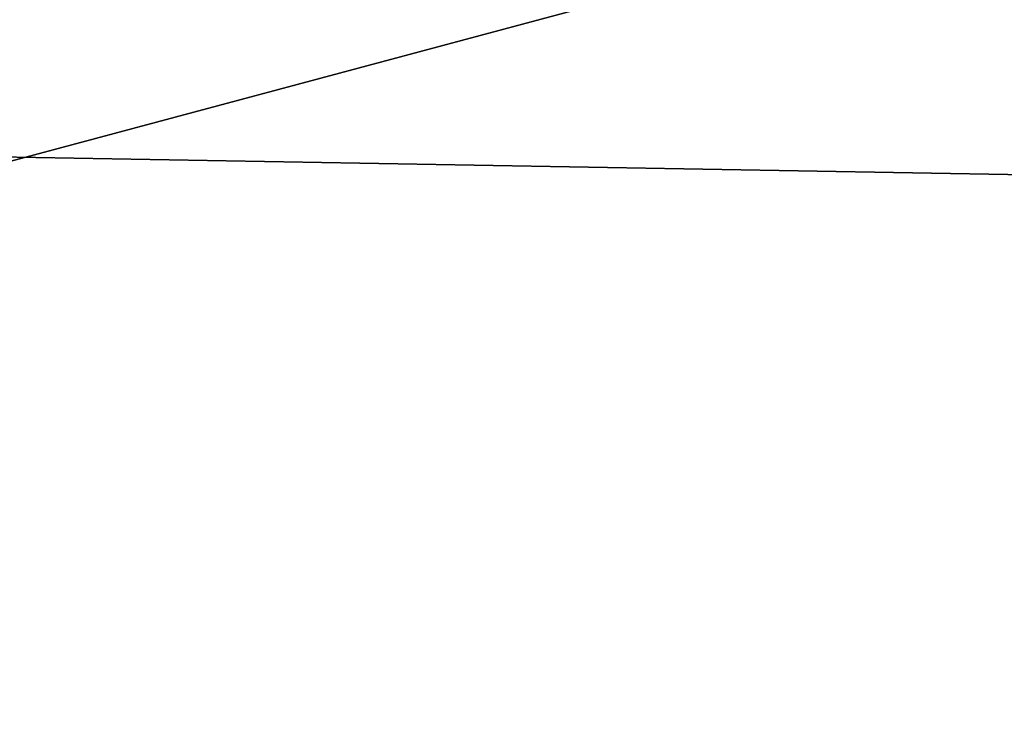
# Model space of a CAD drawing. Extents: x -250 to 250, y -426 to 356.
# Tile 162 of 256: x -3.441 to -3.037, y -240.289 to -240.006. Entities that reach past the tile are written whole.
import ezdxf

# ---------------------------------------------------------------- set-up
doc = ezdxf.new("R2010")
doc.units = 0
doc.header["$LTSCALE"] = 41.718519
for name, color, linetype in [('1626', 7, 'CONTINUOUS'), ('1627', 7, 'CONTINUOUS'), ('1647', 7, 'CONTINUOUS'), ('2511', 7, 'CONTINUOUS'), ('7', 7, 'CONTINUOUS')]:
    doc.layers.add(name, color=color, linetype=linetype)

msp = doc.modelspace()

# ---------------------------------------------------------------- linework, layer by layer
at = {"layer": '1626', "color": 7, "linetype": 'CONTINUOUS'}
msp.add_3dface([(-4.24643, -238.5533, -68.65), (0, -239.14168, -68.65), (-4.54687, -240.3587, -68.65), (-4.24643, -238.5533, -68.65)], dxfattribs=at)
at = {"layer": '1627', "color": 7, "linetype": 'CONTINUOUS'}
for points in [[(5.38093, -240.21598, -15.65), (0, -238.5, -15.65), (-5.09721, -240.03317, -15.65), (5.38093, -240.21598, -15.65)], [(-5.09721, -240.03317, -15.65), (-9.02198, -243.78393, -15.65), (0, -241.4, -15.65), (-5.09721, -240.03317, -15.65)], [(5.38093, -240.21598, -15.65), (-5.09721, -240.03317, -15.65), (0, -241.4, -15.65), (5.38093, -240.21598, -15.65)]]:
    msp.add_3dface(points, dxfattribs=at)
at = {"layer": '1647', "color": 7, "linetype": 'CONTINUOUS'}
for points in [[(-5.08186, -238.86369, -16.65), (-6.56078, -240.19553, -15.94289), (0, -237.79289, -15.94289), (-5.08186, -238.86369, -16.65)], [(-6.56078, -240.19553, -15.94289), (0, -238.5, -15.65), (0, -237.79289, -15.94289), (-6.56078, -240.19553, -15.94289)], [(-5.09721, -240.03317, -15.65), (0, -238.5, -15.65), (-6.56078, -240.19553, -15.94289), (-5.09721, -240.03317, -15.65)]]:
    msp.add_3dface(points, dxfattribs=at)
at = {"layer": '2511', "color": 7, "linetype": 'CONTINUOUS'}
for points in [[(-4.54687, -240.3587, -68.65), (0, -239.14168, -68.65), (-3.69193, -242.69486, -68.55), (-4.54687, -240.3587, -68.65)], [(0, -239.14168, -68.65), (0, -240.36642, -68.62499), (-3.69193, -242.69486, -68.55), (0, -239.14168, -68.65)]]:
    msp.add_3dface(points, dxfattribs=at)
at = {"layer": '7', "color": 7, "linetype": 'CONTINUOUS'}
for points in [[(210, -237.79048, 10.16267), (-210, -237.79048, 10.16267), (-210, -242, 11), (210, -237.79048, 10.16267)], [(210, -242, 11), (210, -237.79048, 10.16267), (-210, -242, 11), (210, -242, 11)], [(210, -237.79048, -10.16267), (210, -242, -11), (-210, -237.79048, -10.16267), (210, -237.79048, -10.16267)], [(210, -242, -11), (-210, -242, -11), (-210, -237.79048, -10.16267), (210, -242, -11)]]:
    msp.add_3dface(points, dxfattribs=at)

doc.saveas('drawing.dxf')
